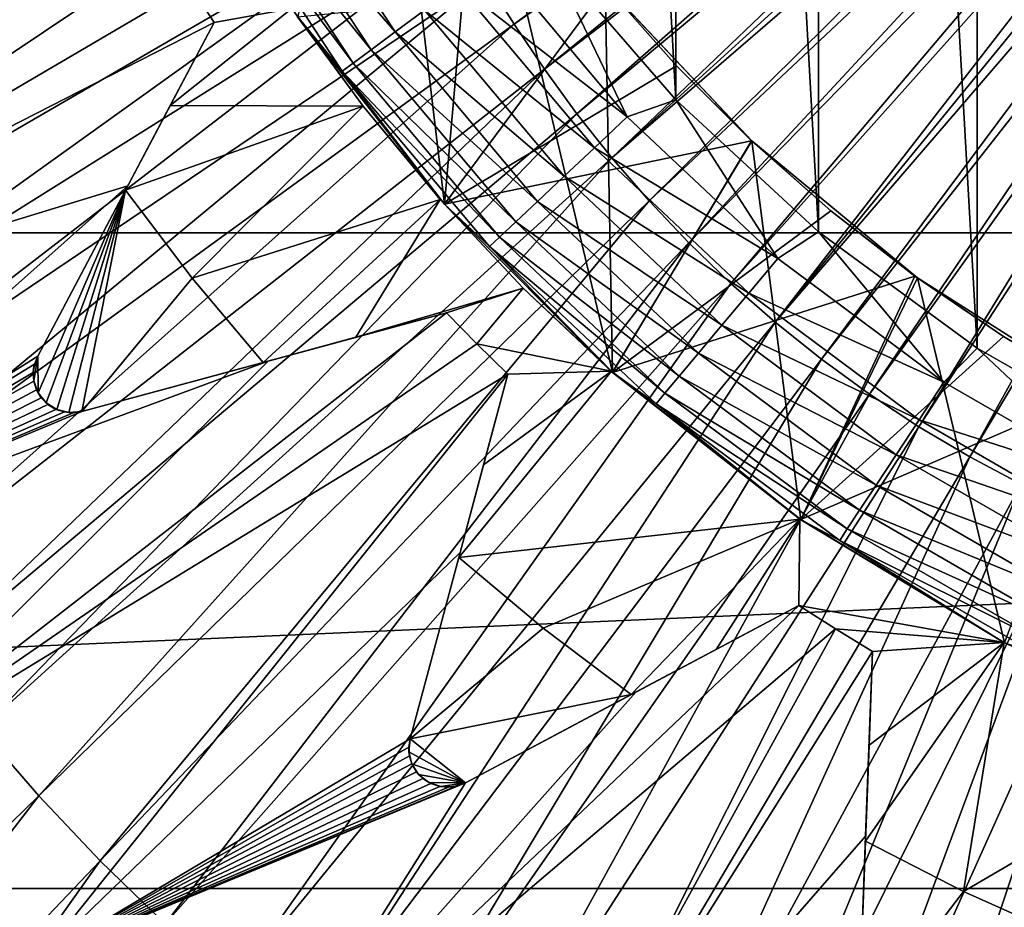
# Model space of a CAD drawing. Header units: metres. Extents: x -37.4 to 37.6, y -35 to 35.
# Tile 110 of 256: x -4 to -1.9, y -4.2 to -2.3. Entities that reach past the tile are written whole.
import ezdxf

# ---------------------------------------------------------------- set-up
doc = ezdxf.new("R2010")
doc.units = ezdxf.units.M
doc.layers.add('solid_506616_SW0001', color=7, linetype='CONTINUOUS')

msp = doc.modelspace()

# ---------------------------------------------------------------- linework, layer by layer
at = {"layer": 'solid_506616_SW0001'}
for points in [[(-1.604031, -3.222773, 75.099998), (-1.960586, 3.019179, 75.099998), (-1.602423, 3.223573, 75.099998)], [(-1.962492, -3.01794, 75.099998), (-2.289493, 2.778304, 75.099998), (-1.960586, 3.019179, 75.099998)], [(-1.604031, -3.222773, 75.099998), (-1.962492, -3.01794, 75.099998), (-1.960586, 3.019179, 75.099998)], [(-2.291629, -2.776542, 75.099998), (-2.585865, 2.504663, 75.099998), (-2.289493, 2.778304, 75.099998)], [(-1.962492, -3.01794, 75.099998), (-2.291629, -2.776542, 75.099998), (-2.289493, 2.778304, 75.099998)], [(-2.588142, -2.502309, 75.099998), (-2.849625, 2.200144, 75.099998), (-2.585865, 2.504663, 75.099998)], [(-2.291629, -2.776542, 75.099998), (-2.588142, -2.502309, 75.099998), (-2.585865, 2.504663, 75.099998)], [(-2.588142, -2.502309, 75.099998), (-2.851918, -2.197169, 75.099998), (-2.849625, 2.200144, 75.099998)], [(8.927591, -13.574696, -156.300003), (-8.927591, -13.574696, -156.300003), (-12.827591, -0.574696, -156.300003)], [(12.827591, -0.574696, -156.300003), (8.927591, -13.574696, -156.300003), (-12.827591, -0.574696, -156.300003)], [(-2.924294, -2.344699, 77.089752), (-1.535827, -1.308427, 77.166962), (-2.983648, -2.250652, 77.089874)], [(-2.924294, -2.344699, 77.089752), (-1.511756, -1.345071, 77.166924), (-1.535827, -1.308427, 77.166962)], [(-2.86112, -2.438272, 77.089592), (-1.511756, -1.345071, 77.166924), (-2.924294, -2.344699, 77.089752)], [(-2.86112, -2.438272, 77.089592), (-1.486505, -1.381101, 77.166893), (-1.511756, -1.345071, 77.166924)], [(-2.793578, -2.53096, 77.089394), (-1.486505, -1.381101, 77.166893), (-2.86112, -2.438272, 77.089592)], [(-2.793578, -2.53096, 77.089394), (-1.45999, -1.416377, 77.166855), (-1.486505, -1.381101, 77.166893)], [(15.93905, -1.395122, -3.596469), (-15.93905, -1.395122, -3.596469), (-15.756847, -2.778539, -3.596469)], [(15.93905, -1.395122, -3.596469), (-15.756847, -2.778539, -3.596469), (15.756847, -2.778539, -3.596469)], [(-2.721215, -2.622322, 77.089195), (-1.45999, -1.416377, 77.166855), (-2.793578, -2.53096, 77.089394)], [(-2.721215, -2.622322, 77.089195), (-1.432153, -1.450634, 77.166824), (-1.45999, -1.416377, 77.166855)], [(-2.721215, -2.622322, 77.089195), (-1.402982, -1.483857, 77.166801), (-1.432153, -1.450634, 77.166824)], [(-2.643759, -2.711882, 77.089005), (-1.402982, -1.483857, 77.166801), (-2.721215, -2.622322, 77.089195)], [(-2.643759, -2.711882, 77.089005), (-1.372536, -1.516083, 77.166786), (-1.402982, -1.483857, 77.166801)], [(-4.540949, -2.9015, 76.979713), (-3.096484, -2.062743, 77.089798), (-4.604366, -1.49418, 77.016441)], [(-3.212357, -1.511093, 72), (-3.373629, -2.329713, 72), (-3.068906, -2.718781, 72)], [(-2.997145, -1.90217, 72), (-3.212357, -1.511093, 72), (-3.068906, -2.718781, 72)], [(-2.561291, -2.799095, 77.088837), (-1.372536, -1.516083, 77.166786), (-2.643759, -2.711882, 77.089005)], [(-2.561291, -2.799095, 77.088837), (-1.340854, -1.547355, 77.166771), (-1.372536, -1.516083, 77.166786)], [(-2.473936, -2.88341, 77.088699), (-1.340854, -1.547355, 77.166771), (-2.561291, -2.799095, 77.088837)], [(-2.473936, -2.88341, 77.088699), (-1.307959, -1.577718, 77.166763), (-1.340854, -1.547355, 77.166771)], [(-2.381963, -2.964293, 77.088608), (-1.307959, -1.577718, 77.166763), (-2.473936, -2.88341, 77.088699)], [(-2.381963, -2.964293, 77.088608), (-1.274046, -1.607122, 77.166748), (-1.307959, -1.577718, 77.166763)], [(-2.381963, -2.964293, 77.088608), (-1.239395, -1.63534, 77.166733), (-1.274046, -1.607122, 77.166748)], [(-2.285846, -3.041234, 77.088554), (-1.239395, -1.63534, 77.166733), (-2.381963, -2.964293, 77.088608)], [(-2.285846, -3.041234, 77.088554), (-1.203896, -1.662272, 77.166725), (-1.239395, -1.63534, 77.166733)], [(-2.18607, -3.11373, 77.088554), (-1.203896, -1.662272, 77.166725), (-2.285846, -3.041234, 77.088554)], [(-2.18607, -3.11373, 77.088554), (-1.16743, -1.687805, 77.166725), (-1.203896, -1.662272, 77.166725)], [(-2.083196, -3.181376, 77.0886), (-1.16743, -1.687805, 77.166725), (-2.18607, -3.11373, 77.088554)], [(-2.083196, -3.181376, 77.0886), (-1.129898, -1.711826, 77.166733), (-1.16743, -1.687805, 77.166725)], [(-1.977853, -3.24386, 77.088699), (-1.129898, -1.711826, 77.166733), (-2.083196, -3.181376, 77.0886)], [(-1.977853, -3.24386, 77.088699), (-1.079269, -1.740554, 77.166786), (-1.129898, -1.711826, 77.166733)], [(-1.870671, -3.300893, 77.088837), (-1.079269, -1.740554, 77.166786), (-1.977853, -3.24386, 77.088699)], [(-2.997145, -1.90217, 72), (-3.068906, -2.718781, 72), (-2.719586, -3.068161, 72)], [(-2.735281, -2.262921, 72), (-2.997145, -1.90217, 72), (-2.719586, -3.068161, 72)], [(-3.423697, -1.976673, 74.953758), (-3.17107, -2.360774, 74.953758), (-3.477634, -2.007813, 74.877945)], [(-3.110199, -2.315458, 75.015953), (-3.17107, -2.360774, 74.953758), (-3.423697, -1.976673, 74.953758)], [(-3.477634, -2.007813, 74.877945), (-3.221026, -2.397965, 74.877945), (-3.51771, -2.030951, 74.791435)], [(-3.17107, -2.360774, 74.953758), (-3.221026, -2.397965, 74.877945), (-3.477634, -2.007813, 74.877945)], [(-3.51771, -2.030951, 74.791435), (-3.258146, -2.4256, 74.791435), (-3.542384, -2.045196, 74.697548)], [(-3.221026, -2.397965, 74.877945), (-3.258146, -2.4256, 74.791435), (-3.51771, -2.030951, 74.791435)], [(-4.52561, -3.088235, 76.973747), (-3.096484, -2.062743, 77.089798), (-4.540949, -2.9015, 76.979713)], [(-3.040249, -2.156363, 77.08992), (-3.096484, -2.062743, 77.089798), (-4.52561, -3.088235, 76.973747)], [(-3.542384, -2.045196, 74.697548), (-3.280999, -2.442613, 74.697548), (-3.374234, -2.329066, 74.599998)], [(-3.258146, -2.4256, 74.791435), (-3.280999, -2.442613, 74.697548), (-3.542384, -2.045196, 74.697548)], [(-3.040249, -2.156363, 77.08992), (-4.52561, -3.088235, 76.973747), (-4.437947, -3.234286, 76.973778)], [(-2.983648, -2.250652, 77.089874), (-3.040249, -2.156363, 77.08992), (-4.437947, -3.234286, 76.973778)], [(-3.643199, -2.188515, 53.647217), (-4.933406, -3.049846, 51.799999), (-5.19183, -2.585714, 51.799999)], [(-4.026747, -2.203786, 53.2416), (-3.643199, -2.188515, 53.647217), (-5.19183, -2.585714, 51.799999)], [(-3.643199, -2.188515, 53.647217), (-3.595926, -2.265352, 53.647217), (-4.933406, -3.049846, 51.799999)], [(-2.965423, -2.207676, 75.090508), (-2.689077, -2.537013, 75.090508), (-3.040759, -2.263762, 75.062126)], [(-2.965423, -2.207676, 75.090508), (-2.851918, -2.197169, 75.099998), (-2.689077, -2.537013, 75.090508)], [(-2.689077, -2.537013, 75.090508), (-2.851918, -2.197169, 75.099998), (-2.588142, -2.502309, 75.099998)], [(-3.595926, -2.265352, 53.647217), (-3.547032, -2.341167, 53.647217), (-4.933406, -3.049846, 51.799999)], [(-2.983648, -2.250652, 77.089874), (-4.437947, -3.234286, 76.973778), (-4.34602, -3.379954, 76.97364)], [(-2.924294, -2.344699, 77.089752), (-2.983648, -2.250652, 77.089874), (-4.34602, -3.379954, 76.97364)], [(-3.547032, -2.341167, 65.150002), (-3.547032, -2.341167, 53.647217), (-3.595926, -2.265352, 53.647217)], [(-3.547032, -2.341167, 65.150002), (-3.595926, -2.265352, 53.647217), (-3.595926, -2.265352, 65.150002)], [(-3.547032, -2.341167, 65.150002), (-3.595926, -2.265352, 65.150002), (-3.385908, -2.312061, 65.300003)], [(-3.068805, -2.718903, 66.300003), (-3.373976, -2.329439, 66.300003), (-2.732771, -2.265935, 68.352631)], [(-3.040759, -2.263762, 75.062126), (-2.757392, -2.601465, 75.062126), (-3.110199, -2.315458, 75.015953)], [(-3.068805, -2.718903, 66.300003), (-2.732771, -2.265935, 68.352631), (-2.58701, -2.431024, 68.352631)], [(-2.689077, -2.537013, 75.090508), (-2.757392, -2.601465, 75.062126), (-3.040759, -2.263762, 75.062126)], [(-2.430479, -2.587537, 72), (-2.735281, -2.262921, 72), (-2.719586, -3.068161, 72)], [(-2.732771, -2.265935, 68.352631), (-2.735281, -2.262921, 72), (-2.430479, -2.587537, 72)], [(-2.58701, -2.431024, 68.352631), (-2.732771, -2.265935, 68.352631), (-2.430479, -2.587537, 72)], [(-3.638124, -2.513502, 64.97805), (-3.385908, -2.312061, 65.300003), (-3.237754, -2.515343, 65.300003)], [(-3.638124, -2.513502, 64.97805), (-3.547032, -2.341167, 65.150002), (-3.385908, -2.312061, 65.300003)], [(-3.237754, -2.515343, 65.300003), (-3.385908, -2.312061, 65.300003), (-3.373976, -2.329439, 66.300003)], [(-3.373629, -2.329713, 72), (-3.374234, -2.329066, 74.599998), (-3.068894, -2.718803, 74.599998)], [(-3.280999, -2.442613, 74.697548), (-3.068894, -2.718803, 74.599998), (-3.374234, -2.329066, 74.599998)], [(-3.237754, -2.515343, 65.300003), (-3.373976, -2.329439, 66.300003), (-3.068805, -2.718903, 66.300003)], [(-3.068906, -2.718781, 72), (-3.373629, -2.329713, 72), (-3.068894, -2.718803, 74.599998)], [(-3.110199, -2.315458, 75.015953), (-2.820361, -2.660873, 75.015953), (-3.17107, -2.360774, 74.953758)], [(-2.757392, -2.601465, 75.062126), (-2.820361, -2.660873, 75.015953), (-3.110199, -2.315458, 75.015953)], [(-3.547032, -2.341167, 53.647217), (-3.726411, -2.680528, 53.2416), (-4.933406, -3.049846, 51.799999)], [(-2.924294, -2.344699, 77.089752), (-4.34602, -3.379954, 76.97364), (-4.248179, -3.52488, 76.973381)], [(-2.86112, -2.438272, 77.089592), (-2.924294, -2.344699, 77.089752), (-4.248179, -3.52488, 76.973381)], [(-3.731441, -2.690046, 64.800003), (-3.726411, -2.680528, 53.2416), (-3.547032, -2.341167, 53.647217)], [(-3.731441, -2.690046, 64.800003), (-3.547032, -2.341167, 53.647217), (-3.547032, -2.341167, 65.150002)], [(-3.731441, -2.690046, 64.800003), (-3.547032, -2.341167, 65.150002), (-3.638124, -2.513502, 64.97805)], [(-3.17107, -2.360774, 74.953758), (-2.875559, -2.71295, 74.953758), (-3.221026, -2.397965, 74.877945)], [(-2.820361, -2.660873, 75.015953), (-2.875559, -2.71295, 74.953758), (-3.17107, -2.360774, 74.953758)], [(-3.221026, -2.397965, 74.877945), (-2.92086, -2.75569, 74.877945), (-3.258146, -2.4256, 74.791435)], [(-2.875559, -2.71295, 74.953758), (-2.92086, -2.75569, 74.877945), (-3.221026, -2.397965, 74.877945)], [(-3.258146, -2.4256, 74.791435), (-2.954521, -2.787446, 74.791435), (-3.280999, -2.442613, 74.697548)], [(-2.92086, -2.75569, 74.877945), (-2.954521, -2.787446, 74.791435), (-3.258146, -2.4256, 74.791435)], [(-3.068805, -2.718903, 66.300003), (-2.58701, -2.431024, 68.352631), (-2.431024, -2.58701, 68.352631)], [(-2.431024, -2.58701, 68.352631), (-2.58701, -2.431024, 68.352631), (-2.430479, -2.587537, 72)], [(-2.86112, -2.438272, 77.089592), (-4.248179, -3.52488, 76.973381), (-4.14358, -3.668427, 76.973045)], [(-2.793578, -2.53096, 77.089394), (-2.86112, -2.438272, 77.089592), (-4.14358, -3.668427, 76.973045)], [(-3.280999, -2.442613, 74.697548), (-2.975244, -2.806998, 74.697548), (-3.068894, -2.718803, 74.599998)], [(-2.954521, -2.787446, 74.791435), (-2.975244, -2.806998, 74.697548), (-3.280999, -2.442613, 74.697548)], [(-3.731441, -2.690046, 64.800003), (-3.638124, -2.513502, 64.97805), (-3.237754, -2.515343, 65.300003)], [(-3.592975, -2.872374, 64.800003), (-3.731441, -2.690046, 64.800003), (-3.237754, -2.515343, 65.300003)], [(-3.592975, -2.872374, 64.800003), (-3.237754, -2.515343, 65.300003), (-3.077389, -2.709184, 65.300003)], [(-3.077389, -2.709184, 65.300003), (-3.237754, -2.515343, 65.300003), (-3.068805, -2.718903, 66.300003)], [(-2.689077, -2.537013, 75.090508), (-2.588142, -2.502309, 75.099998), (-2.376365, -2.832041, 75.090508)], [(-2.376365, -2.832041, 75.090508), (-2.588142, -2.502309, 75.099998), (-2.291629, -2.776542, 75.099998)], [(-2.793578, -2.53096, 77.089394), (-4.14358, -3.668427, 76.973045), (-4.031521, -3.809912, 76.972679)], [(-2.721215, -2.622322, 77.089195), (-2.793578, -2.53096, 77.089394), (-4.031521, -3.809912, 76.972679)], [(-2.689077, -2.537013, 75.090508), (-2.376365, -2.832041, 75.090508), (-2.757392, -2.601465, 75.062126)], [(-2.719407, -3.068358, 66.300003), (-3.068805, -2.718903, 66.300003), (-2.431024, -2.58701, 68.352631)], [(-2.430479, -2.587537, 72), (-2.719586, -3.068161, 72), (-2.32851, -3.374459, 72)], [(-2.719407, -3.068358, 66.300003), (-2.431024, -2.58701, 68.352631), (-2.265935, -2.732771, 68.352631)], [(-2.265935, -2.732771, 68.352631), (-2.431024, -2.58701, 68.352631), (-2.430479, -2.587537, 72)], [(-2.086422, -2.87197, 72), (-2.430479, -2.587537, 72), (-2.32851, -3.374459, 72)], [(-2.265935, -2.732771, 68.352631), (-2.430479, -2.587537, 72), (-2.086422, -2.87197, 72)], [(-2.757392, -2.601465, 75.062126), (-2.436736, -2.903989, 75.062126), (-2.820361, -2.660873, 75.015953)], [(-2.376365, -2.832041, 75.090508), (-2.436736, -2.903989, 75.062126), (-2.757392, -2.601465, 75.062126)], [(-2.721215, -2.622322, 77.089195), (-4.031521, -3.809912, 76.972679), (-3.911582, -3.948599, 76.972328)], [(-2.643759, -2.711882, 77.089005), (-2.721215, -2.622322, 77.089195), (-3.911582, -3.948599, 76.972328)], [(-2.820361, -2.660873, 75.015953), (-2.492382, -2.970305, 75.015953), (-2.875559, -2.71295, 74.953758)], [(-2.436736, -2.903989, 75.062126), (-2.492382, -2.970305, 75.015953), (-2.820361, -2.660873, 75.015953)], [(-3.726411, -2.680528, 53.2416), (-4.634138, -3.488122, 51.799999), (-4.933406, -3.049846, 51.799999)], [(-3.726411, -2.680528, 53.2416), (-3.913664, -3.034786, 52.810078), (-4.634138, -3.488122, 51.799999)], [(-3.731441, -2.690046, 64.800003), (-3.913664, -3.034786, 52.810078), (-3.726411, -2.680528, 53.2416)], [(-3.913664, -3.034786, 64.800003), (-3.913664, -3.034786, 52.810078), (-3.731441, -2.690046, 64.800003)], [(-3.913664, -3.034786, 64.800003), (-3.731441, -2.690046, 64.800003), (-3.912896, -3.110889, 64.800003)], [(-3.912896, -3.110889, 64.800003), (-3.731441, -2.690046, 64.800003), (-3.896087, -3.131896, 64.800003)], [(-3.896087, -3.131896, 64.800003), (-3.731441, -2.690046, 64.800003), (-3.874207, -3.145814, 64.800003)], [(-3.874207, -3.145814, 64.800003), (-3.731441, -2.690046, 64.800003), (-3.849131, -3.151829, 64.800003)], [(-3.849131, -3.151829, 64.800003), (-3.731441, -2.690046, 64.800003), (-3.822043, -3.149395, 64.800003)], [(-3.822043, -3.149395, 64.800003), (-3.731441, -2.690046, 64.800003), (-3.592975, -2.872374, 64.800003)], [(-2.643759, -2.711882, 77.089005), (-3.911582, -3.948599, 76.972328), (-3.783888, -4.083645, 76.972008)], [(-2.561291, -2.799095, 77.088837), (-2.643759, -2.711882, 77.089005), (-3.783888, -4.083645, 76.972008)], [(-3.44564, -3.047551, 64.800003), (-3.592975, -2.872374, 64.800003), (-3.077389, -2.709184, 65.300003)], [(-3.252876, -2.995395, 64.978058), (-3.44564, -3.047551, 64.800003), (-3.077389, -2.709184, 65.300003)], [(-3.252876, -2.995395, 64.978058), (-3.077389, -2.709184, 65.300003), (-2.905056, -2.893207, 65.300003)], [(-2.905056, -2.893207, 65.300003), (-3.077389, -2.709184, 65.300003), (-3.068805, -2.718903, 66.300003)], [(-3.068906, -2.718781, 72), (-3.068894, -2.718803, 74.599998), (-2.718803, -3.068894, 74.599998)], [(-2.719586, -3.068161, 72), (-3.068906, -2.718781, 72), (-2.718803, -3.068894, 74.599998)], [(-2.975244, -2.806998, 74.697548), (-2.718803, -3.068894, 74.599998), (-3.068894, -2.718803, 74.599998)], [(-2.905056, -2.893207, 65.300003), (-3.068805, -2.718903, 66.300003), (-2.719407, -3.068358, 66.300003)], [(-2.875559, -2.71295, 74.953758), (-2.541161, -3.028438, 74.953758), (-2.92086, -2.75569, 74.877945)], [(-2.492382, -2.970305, 75.015953), (-2.541161, -3.028438, 74.953758), (-2.875559, -2.71295, 74.953758)], [(-2.719407, -3.068358, 66.300003), (-2.265935, -2.732771, 68.352631), (-2.09164, -2.86837, 68.352631)], [(-2.09164, -2.86837, 68.352631), (-2.265935, -2.732771, 68.352631), (-2.086422, -2.87197, 72)], [(-2.92086, -2.75569, 74.877945), (-2.581194, -3.076148, 74.877945), (-2.954521, -2.787446, 74.791435)], [(-2.541161, -3.028438, 74.953758), (-2.581194, -3.076148, 74.877945), (-2.92086, -2.75569, 74.877945)], [(15.756847, -2.778539, -3.596469), (-15.756847, -2.778539, -3.596469), (-15.454802, -4.140959, -3.596469)], [(15.756847, -2.778539, -3.596469), (-15.454802, -4.140959, -3.596469), (15.454802, -4.140959, -3.596469)], [(-2.376365, -2.832041, 75.090508), (-2.291629, -2.776542, 75.099998), (-2.031517, -3.088771, 75.090508)], [(-2.031517, -3.088771, 75.090508), (-2.291629, -2.776542, 75.099998), (-1.962492, -3.01794, 75.099998)], [(-2.561291, -2.799095, 77.088837), (-3.783888, -4.083645, 76.972008), (-3.648632, -4.214198, 76.971741)], [(-2.473936, -2.88341, 77.088699), (-2.561291, -2.799095, 77.088837), (-3.648632, -4.214198, 76.971741)], [(-2.954521, -2.787446, 74.791435), (-2.61094, -3.111598, 74.791435), (-2.975244, -2.806998, 74.697548)], [(-2.581194, -3.076148, 74.877945), (-2.61094, -3.111598, 74.791435), (-2.954521, -2.787446, 74.791435)], [(-2.975244, -2.806998, 74.697548), (-2.629254, -3.133423, 74.697548), (-2.718803, -3.068894, 74.599998)], [(-2.61094, -3.111598, 74.791435), (-2.629254, -3.133423, 74.697548), (-2.975244, -2.806998, 74.697548)], [(-2.376365, -2.832041, 75.090508), (-2.031517, -3.088771, 75.090508), (-2.436736, -2.903989, 75.062126)], [(-3.822043, -3.149395, 64.800003), (-3.592975, -2.872374, 64.800003), (-3.44564, -3.047551, 64.800003)], [(-2.473936, -2.88341, 77.088699), (-3.648632, -4.214198, 76.971741), (-3.506231, -4.339431, 76.971558)], [(-2.381963, -2.964293, 77.088608), (-2.473936, -2.88341, 77.088699), (-3.506231, -4.339431, 76.971558)], [(-2.328912, -3.37434, 66.300003), (-2.719407, -3.068358, 66.300003), (-2.09164, -2.86837, 68.352631)], [(-2.328912, -3.37434, 66.300003), (-2.09164, -2.86837, 68.352631), (-1.907658, -2.993884, 68.352631)], [(-2.086422, -2.87197, 72), (-2.32851, -3.374459, 72), (-1.905407, -3.630306, 72)], [(-1.907658, -2.993884, 68.352631), (-2.09164, -2.86837, 68.352631), (-2.086422, -2.87197, 72)], [(-1.710283, -3.110837, 72), (-2.086422, -2.87197, 72), (-1.905407, -3.630306, 72)], [(-1.907658, -2.993884, 68.352631), (-2.086422, -2.87197, 72), (-1.710283, -3.110837, 72)], [(-3.064719, -2.944486, 65.150002), (-3.252876, -2.995395, 64.978058), (-2.905056, -2.893207, 65.300003)], [(-3.00153, -3.008873, 65.150002), (-3.064719, -2.944486, 65.150002), (-2.905056, -2.893207, 65.300003)], [(-3.00153, -3.008873, 65.150002), (-2.905056, -2.893207, 65.300003), (-2.722067, -3.066, 65.300003)], [(-2.722067, -3.066, 65.300003), (-2.905056, -2.893207, 65.300003), (-2.719407, -3.068358, 66.300003)], [(-2.436736, -2.903989, 75.062126), (-2.083127, -3.167241, 75.062126), (-2.492382, -2.970305, 75.015953)], [(-2.031517, -3.088771, 75.090508), (-2.083127, -3.167241, 75.062126), (-2.436736, -2.903989, 75.062126)], [(-3.064719, -2.944486, 53.647217), (-3.00153, -3.008873, 53.647217), (-4.292504, -3.90045, 51.799999)], [(-3.435247, -3.044739, 53.2416), (-3.064719, -2.944486, 53.647217), (-4.292504, -3.90045, 51.799999)], [(-3.822043, -3.149395, 64.800003), (-3.064719, -2.944486, 53.647217), (-3.435247, -3.044739, 53.2416)], [(-3.822043, -3.149395, 64.800003), (-3.44564, -3.047551, 64.800003), (-3.064719, -2.944486, 53.647217)], [(-3.252876, -2.995395, 64.978058), (-3.064719, -2.944486, 53.647217), (-3.44564, -3.047551, 64.800003)], [(-3.064719, -2.944486, 65.150002), (-3.064719, -2.944486, 53.647217), (-3.252876, -2.995395, 64.978058)], [(-3.00153, -3.008873, 65.150002), (-3.00153, -3.008873, 53.647217), (-3.064719, -2.944486, 53.647217)], [(-3.00153, -3.008873, 65.150002), (-3.064719, -2.944486, 53.647217), (-3.064719, -2.944486, 65.150002)], [(-2.381963, -2.964293, 77.088608), (-3.506231, -4.339431, 76.971558), (-3.357412, -4.458558, 76.971466)], [(-2.285846, -3.041234, 77.088554), (-2.381963, -2.964293, 77.088608), (-3.357412, -4.458558, 76.971466)], [(-2.492382, -2.970305, 75.015953), (-2.130698, -3.239569, 75.015953), (-2.541161, -3.028438, 74.953758)], [(-2.083127, -3.167241, 75.062126), (-2.130698, -3.239569, 75.015953), (-2.492382, -2.970305, 75.015953)], [(-2.328912, -3.37434, 66.300003), (-1.907658, -2.993884, 68.352631), (-1.714302, -3.108644, 68.352631)], [(-1.714302, -3.108644, 68.352631), (-1.907658, -2.993884, 68.352631), (-1.710283, -3.110837, 72)], [(-3.00153, -3.008873, 53.647217), (-2.936988, -3.071905, 53.647217), (-4.292504, -3.90045, 51.799999)], [(-2.936988, -3.071905, 65.150002), (-2.936988, -3.071905, 53.647217), (-3.00153, -3.008873, 53.647217)], [(-2.936988, -3.071905, 65.150002), (-3.00153, -3.008873, 53.647217), (-3.00153, -3.008873, 65.150002)], [(-2.936988, -3.071905, 65.150002), (-3.00153, -3.008873, 65.150002), (-2.722067, -3.066, 65.300003)], [(-2.031517, -3.088771, 75.090508), (-1.962492, -3.01794, 75.099998), (-1.659196, -3.303731, 75.090508)], [(-1.659196, -3.303731, 75.090508), (-1.962492, -3.01794, 75.099998), (-1.604031, -3.222773, 75.099998)], [(-3.913664, -3.034786, 52.810078), (-3.920227, -3.051525, 52.791576), (-4.634138, -3.488122, 51.799999)], [(-3.435247, -3.044739, 53.2416), (-4.292504, -3.90045, 51.799999), (-4.634138, -3.488122, 51.799999)], [(-3.822043, -3.149395, 52.810078), (-3.435247, -3.044739, 53.2416), (-4.634138, -3.488122, 51.799999)], [(-3.921996, -3.060281, 64.800003), (-3.920227, -3.051525, 52.791576), (-3.913664, -3.034786, 52.810078)], [(-3.913664, -3.034786, 64.800003), (-3.921996, -3.060281, 64.800003), (-3.913664, -3.034786, 52.810078)], [(-3.913664, -3.034786, 64.800003), (-3.921653, -3.086176, 64.800003), (-3.921996, -3.060281, 64.800003)], [(-3.913664, -3.034786, 64.800003), (-3.912896, -3.110889, 64.800003), (-3.921653, -3.086176, 64.800003)], [(-3.822043, -3.149395, 64.800003), (-3.435247, -3.044739, 53.2416), (-3.822043, -3.149395, 52.810078)], [(-2.285846, -3.041234, 77.088554), (-3.357412, -4.458558, 76.971466), (-3.20293, -4.570801, 76.971466)], [(-2.18607, -3.11373, 77.088554), (-2.285846, -3.041234, 77.088554), (-3.20293, -4.570801, 76.971466)], [(-2.541161, -3.028438, 74.953758), (-2.172399, -3.302972, 74.953758), (-2.581194, -3.076148, 74.877945)], [(-2.130698, -3.239569, 75.015953), (-2.172399, -3.302972, 74.953758), (-2.541161, -3.028438, 74.953758)], [(-3.920227, -3.051525, 52.791576), (-3.922872, -3.068959, 52.776367), (-4.634138, -3.488122, 51.799999)], [(-3.921996, -3.060281, 64.800003), (-3.922872, -3.068959, 52.776367), (-3.920227, -3.051525, 52.791576)], [(-3.921996, -3.060281, 64.800003), (-3.921653, -3.086176, 64.800003), (-3.922872, -3.068959, 52.776367)], [(-3.039123, -3.453076, 64.800003), (-2.722067, -3.066, 65.300003), (-2.330375, -3.37333, 65.300003)], [(-3.039123, -3.453076, 64.800003), (-2.987438, -3.260186, 64.978058), (-2.722067, -3.066, 65.300003)], [(-2.987438, -3.260186, 64.978058), (-2.936988, -3.071905, 65.150002), (-2.722067, -3.066, 65.300003)], [(-2.330375, -3.37333, 65.300003), (-2.722067, -3.066, 65.300003), (-2.719407, -3.068358, 66.300003)], [(-3.922872, -3.068959, 52.776367), (-3.92161, -3.086679, 52.764587), (-4.634138, -3.488122, 51.799999)], [(-3.92161, -3.086679, 52.764587), (-3.915997, -3.104763, 52.756428), (-4.634138, -3.488122, 51.799999)], [(-2.936988, -3.071905, 53.647217), (-3.907749, -4.286174, 51.799999), (-4.292504, -3.90045, 51.799999)], [(-3.921653, -3.086176, 64.800003), (-3.92161, -3.086679, 52.764587), (-3.922872, -3.068959, 52.776367)], [(-3.921653, -3.086176, 64.800003), (-3.912896, -3.110889, 64.800003), (-3.92161, -3.086679, 52.764587)], [(-3.912896, -3.110889, 64.800003), (-3.915997, -3.104763, 52.756428), (-3.92161, -3.086679, 52.764587)], [(-2.936988, -3.071905, 53.647217), (-3.036337, -3.442677, 53.2416), (-3.907749, -4.286174, 51.799999)], [(-3.039123, -3.453076, 64.800003), (-3.036337, -3.442677, 53.2416), (-2.936988, -3.071905, 53.647217)], [(-3.039123, -3.453076, 64.800003), (-2.936988, -3.071905, 53.647217), (-2.936988, -3.071905, 65.150002)], [(-3.039123, -3.453076, 64.800003), (-2.936988, -3.071905, 65.150002), (-2.987438, -3.260186, 64.978058)], [(-2.719586, -3.068161, 72), (-2.718803, -3.068894, 74.599998), (-2.329065, -3.374234, 74.599998)], [(-2.32851, -3.374459, 72), (-2.719586, -3.068161, 72), (-2.329065, -3.374234, 74.599998)], [(-2.330375, -3.37333, 65.300003), (-2.719407, -3.068358, 66.300003), (-2.328912, -3.37434, 66.300003)], [(-2.629254, -3.133423, 74.697548), (-2.329065, -3.374234, 74.599998), (-2.718803, -3.068894, 74.599998)], [(-2.581194, -3.076148, 74.877945), (-2.206622, -3.355006, 74.877945), (-2.61094, -3.111598, 74.791435)], [(-2.172399, -3.302972, 74.953758), (-2.206622, -3.355006, 74.877945), (-2.581194, -3.076148, 74.877945)], [(-3.915997, -3.104763, 52.756428), (-3.906083, -3.121289, 52.75346), (-4.634138, -3.488122, 51.799999)], [(-3.912896, -3.110889, 64.800003), (-3.906083, -3.121289, 52.75346), (-3.915997, -3.104763, 52.756428)], [(-2.031517, -3.088771, 75.090508), (-1.659196, -3.303731, 75.090508), (-2.083127, -3.167241, 75.062126)], [(-3.906083, -3.121289, 52.75346), (-3.89234, -3.135094, 52.755913), (-4.634138, -3.488122, 51.799999)], [(-3.912896, -3.110889, 64.800003), (-3.896087, -3.131896, 64.800003), (-3.906083, -3.121289, 52.75346)], [(-3.896087, -3.131896, 64.800003), (-3.89234, -3.135094, 52.755913), (-3.906083, -3.121289, 52.75346)], [(-2.18607, -3.11373, 77.088554), (-3.20293, -4.570801, 76.971466), (-3.04365, -4.675533, 76.971558)], [(-2.083196, -3.181376, 77.0886), (-2.18607, -3.11373, 77.088554), (-3.04365, -4.675533, 76.971558)], [(-2.61094, -3.111598, 74.791435), (-2.232052, -3.39367, 74.791435), (-2.629254, -3.133423, 74.697548)], [(-2.206622, -3.355006, 74.877945), (-2.232052, -3.39367, 74.791435), (-2.61094, -3.111598, 74.791435)], [(-1.905218, -3.630447, 66.300003), (-2.328912, -3.37434, 66.300003), (-1.714302, -3.108644, 68.352631)], [(-3.89234, -3.135094, 52.755913), (-3.875614, -3.145193, 52.763878), (-4.634138, -3.488122, 51.799999)], [(-3.875614, -3.145193, 52.763878), (-3.858253, -3.150691, 52.7757), (-4.634138, -3.488122, 51.799999)], [(-3.896087, -3.131896, 64.800003), (-3.874207, -3.145814, 64.800003), (-3.89234, -3.135094, 52.755913)], [(-3.874207, -3.145814, 64.800003), (-3.875614, -3.145193, 52.763878), (-3.89234, -3.135094, 52.755913)], [(-3.874207, -3.145814, 64.800003), (-3.858253, -3.150691, 52.7757), (-3.875614, -3.145193, 52.763878)], [(-3.874207, -3.145814, 64.800003), (-3.849131, -3.151829, 64.800003), (-3.858253, -3.150691, 52.7757)], [(-2.629254, -3.133423, 74.697548), (-2.247707, -3.417473, 74.697548), (-2.329065, -3.374234, 74.599998)], [(-2.232052, -3.39367, 74.791435), (-2.247707, -3.417473, 74.697548), (-2.629254, -3.133423, 74.697548)], [(-3.840257, -3.152126, 52.791153), (-3.822043, -3.149395, 52.810078), (-4.634138, -3.488122, 51.799999)], [(-3.858253, -3.150691, 52.7757), (-3.840257, -3.152126, 52.791153), (-4.634138, -3.488122, 51.799999)], [(-3.849131, -3.151829, 64.800003), (-3.840257, -3.152126, 52.791153), (-3.858253, -3.150691, 52.7757)], [(-3.849131, -3.151829, 64.800003), (-3.822043, -3.149395, 64.800003), (-3.840257, -3.152126, 52.791153)], [(-3.822043, -3.149395, 64.800003), (-3.822043, -3.149395, 52.810078), (-3.840257, -3.152126, 52.791153)], [(-2.083127, -3.167241, 75.062126), (-1.701347, -3.387661, 75.062126), (-2.130698, -3.239569, 75.015953)], [(-1.659196, -3.303731, 75.090508), (-1.701347, -3.387661, 75.062126), (-2.083127, -3.167241, 75.062126)], [(-2.083196, -3.181376, 77.0886), (-3.04365, -4.675533, 76.971558), (-2.880543, -4.772274, 76.971741)], [(-1.977853, -3.24386, 77.088699), (-2.083196, -3.181376, 77.0886), (-2.880543, -4.772274, 76.971741)], [(-1.977853, -3.24386, 77.088699), (-2.880543, -4.772274, 76.971741), (-2.714583, -4.860578, 76.972008)], [(-1.870671, -3.300893, 77.088837), (-1.977853, -3.24386, 77.088699), (-2.714583, -4.860578, 76.972008)], [(-2.130698, -3.239569, 75.015953), (-1.7402, -3.465024, 75.015953), (-2.172399, -3.302972, 74.953758)], [(-1.701347, -3.387661, 75.062126), (-1.7402, -3.465024, 75.015953), (-2.130698, -3.239569, 75.015953)], [(-1.870671, -3.300893, 77.088837), (-2.714583, -4.860578, 76.972008), (-2.546684, -4.9403, 76.972328)], [(-1.76224, -3.352382, 77.089005), (-1.870671, -3.300893, 77.088837), (-2.546684, -4.9403, 76.972328)], [(-2.172399, -3.302972, 74.953758), (-1.774258, -3.532838, 74.953758), (-2.206622, -3.355006, 74.877945)], [(-1.7402, -3.465024, 75.015953), (-1.774258, -3.532838, 74.953758), (-2.172399, -3.302972, 74.953758)], [(-1.76224, -3.352382, 77.089005), (-2.546684, -4.9403, 76.972328), (-2.377716, -5.011521, 76.972679)], [(-1.653125, -3.398379, 77.089195), (-1.76224, -3.352382, 77.089005), (-2.377716, -5.011521, 76.972679)], [(-2.86358, -3.599988, 64.800003), (-3.039123, -3.453076, 64.800003), (-2.330375, -3.37333, 65.300003)], [(-2.68092, -3.738003, 64.800003), (-2.86358, -3.599988, 64.800003), (-2.330375, -3.37333, 65.300003)], [(-2.504604, -3.644254, 64.97805), (-2.68092, -3.738003, 64.800003), (-2.330375, -3.37333, 65.300003)], [(-2.332494, -3.552742, 65.150002), (-2.504604, -3.644254, 64.97805), (-2.330375, -3.37333, 65.300003)], [(-2.332494, -3.552742, 65.150002), (-2.330375, -3.37333, 65.300003), (-1.906507, -3.62977, 65.300003)], [(-1.906507, -3.62977, 65.300003), (-2.330375, -3.37333, 65.300003), (-2.328912, -3.37434, 66.300003)], [(-2.32851, -3.374459, 72), (-2.329065, -3.374234, 74.599998), (-1.905365, -3.63037, 74.599998)], [(-2.247707, -3.417473, 74.697548), (-1.905365, -3.63037, 74.599998), (-2.329065, -3.374234, 74.599998)], [(-2.206622, -3.355006, 74.877945), (-1.802209, -3.588494, 74.877945), (-2.232052, -3.39367, 74.791435)], [(-1.774258, -3.532838, 74.953758), (-1.802209, -3.588494, 74.877945), (-2.206622, -3.355006, 74.877945)], [(-1.906507, -3.62977, 65.300003), (-2.328912, -3.37434, 66.300003), (-1.905218, -3.630447, 66.300003)], [(-1.905407, -3.630306, 72), (-2.32851, -3.374459, 72), (-1.905365, -3.63037, 74.599998)], [(-2.232052, -3.39367, 74.791435), (-1.822978, -3.629848, 74.791435), (-2.247707, -3.417473, 74.697548)], [(-1.802209, -3.588494, 74.877945), (-1.822978, -3.629848, 74.791435), (-2.232052, -3.39367, 74.791435)], [(-1.653125, -3.398379, 77.089195), (-2.377716, -5.011521, 76.972679), (-2.208519, -5.074382, 76.973045)], [(-1.543868, -3.438974, 77.089394), (-1.653125, -3.398379, 77.089195), (-2.208519, -5.074382, 76.973045)], [(-2.247707, -3.417473, 74.697548), (-1.835765, -3.655308, 74.697548), (-1.905365, -3.63037, 74.599998)], [(-1.822978, -3.629848, 74.791435), (-1.835765, -3.655308, 74.697548), (-2.247707, -3.417473, 74.697548)], [(-3.036337, -3.442677, 53.2416), (-3.140046, -3.829727, 52.810078), (-3.907749, -4.286174, 51.799999)], [(-3.039123, -3.453076, 64.800003), (-3.140046, -3.829727, 52.810078), (-3.036337, -3.442677, 53.2416)], [(-3.140046, -3.829727, 64.800003), (-3.140046, -3.829727, 52.810078), (-3.039123, -3.453076, 64.800003)], [(-3.140046, -3.829727, 64.800003), (-3.039123, -3.453076, 64.800003), (-2.86358, -3.599988, 64.800003)], [(-1.543868, -3.438974, 77.089394), (-2.208519, -5.074382, 76.973045), (-2.039664, -5.129511, 76.973373)], [(-1.434838, -3.474574, 77.089592), (-1.543868, -3.438974, 77.089394), (-2.039664, -5.129511, 76.973373)], [(-1.434838, -3.474574, 77.089592), (-2.039664, -5.129511, 76.973373), (-1.871584, -5.177786, 76.973633)], [(-2.332494, -3.552742, 53.647217), (-2.256559, -3.60145, 53.647217), (-3.478859, -4.641173, 51.799999)], [(-2.671414, -3.732949, 53.2416), (-2.332494, -3.552742, 53.647217), (-3.478859, -4.641173, 51.799999)], [(-3.025214, -3.921068, 64.800003), (-2.332494, -3.552742, 53.647217), (-2.671414, -3.732949, 53.2416)], [(-3.025214, -3.921068, 64.800003), (-2.68092, -3.738003, 64.800003), (-2.332494, -3.552742, 53.647217)], [(-2.504604, -3.644254, 64.97805), (-2.332494, -3.552742, 53.647217), (-2.68092, -3.738003, 64.800003)], [(-2.332494, -3.552742, 65.150002), (-2.332494, -3.552742, 53.647217), (-2.504604, -3.644254, 64.97805)], [(-2.256559, -3.60145, 65.150002), (-2.256559, -3.60145, 53.647217), (-2.332494, -3.552742, 53.647217)], [(-2.256559, -3.60145, 65.150002), (-2.332494, -3.552742, 53.647217), (-2.332494, -3.552742, 65.150002)], [(-2.256559, -3.60145, 65.150002), (-2.332494, -3.552742, 65.150002), (-1.906507, -3.62977, 65.300003)], [(-2.256559, -3.60145, 53.647217), (-3.003553, -4.961375, 51.799999), (-3.478859, -4.641173, 51.799999)], [(-3.140046, -3.829727, 64.800003), (-2.86358, -3.599988, 64.800003), (-2.68092, -3.738003, 64.800003)], [(-2.256559, -3.60145, 53.647217), (-2.179607, -3.648536, 53.647217), (-3.003553, -4.961375, 51.799999)], [(-2.179607, -3.648536, 65.150002), (-2.179607, -3.648536, 53.647217), (-2.256559, -3.60145, 53.647217)], [(-2.179607, -3.648536, 65.150002), (-2.256559, -3.60145, 53.647217), (-2.256559, -3.60145, 65.150002)], [(-2.179607, -3.648536, 65.150002), (-2.256559, -3.60145, 65.150002), (-1.906507, -3.62977, 65.300003)], [(-2.194342, -4.042878, 64.800003), (-2.186886, -3.843324, 64.97805), (-1.906507, -3.62977, 65.300003)], [(-1.990492, -4.14704, 64.800003), (-2.194342, -4.042878, 64.800003), (-1.906507, -3.62977, 65.300003)], [(-2.186886, -3.843324, 64.97805), (-2.179607, -3.648536, 65.150002), (-1.906507, -3.62977, 65.300003)], [(-1.990492, -4.14704, 64.800003), (-1.906507, -3.62977, 65.300003), (-1.454436, -3.833356, 65.300003)], [(-1.454436, -3.833356, 65.300003), (-1.906507, -3.62977, 65.300003), (-1.905218, -3.630447, 66.300003)], [(-2.179607, -3.648536, 53.647217), (-2.19394, -4.03212, 53.2416), (-3.003553, -4.961375, 51.799999)], [(-2.194342, -4.042878, 64.800003), (-2.19394, -4.03212, 53.2416), (-2.179607, -3.648536, 53.647217)], [(-2.194342, -4.042878, 64.800003), (-2.179607, -3.648536, 53.647217), (-2.179607, -3.648536, 65.150002)], [(-2.194342, -4.042878, 64.800003), (-2.179607, -3.648536, 65.150002), (-2.186886, -3.843324, 64.97805)], [(-3.025214, -3.921068, 52.810078), (-2.671414, -3.732949, 53.2416), (-3.478859, -4.641173, 51.799999)], [(-3.140046, -3.829727, 64.800003), (-2.68092, -3.738003, 64.800003), (-3.025214, -3.921068, 64.800003)], [(-3.025214, -3.921068, 64.800003), (-2.671414, -3.732949, 53.2416), (-3.025214, -3.921068, 52.810078)], [(-3.911582, -3.948599, 76.972328), (-4.031521, -3.809912, 76.972679), (-5.177367, -5.183797, 76.81842)], [(-3.140046, -3.829727, 52.810078), (-3.142719, -3.847506, 52.791576), (-3.907749, -4.286174, 51.799999)], [(-3.142413, -3.856827, 64.800003), (-3.142719, -3.847506, 52.791576), (-3.140046, -3.829727, 52.810078)], [(-3.140046, -3.829727, 64.800003), (-3.142413, -3.856827, 64.800003), (-3.140046, -3.829727, 52.810078)], [(-3.140046, -3.829727, 64.800003), (-3.025214, -3.921068, 64.800003), (-3.142413, -3.856827, 64.800003)], [(-1.781708, -4.240933, 64.800003), (-1.990492, -4.14704, 64.800003), (-1.454436, -3.833356, 65.300003)], [(-3.142719, -3.847506, 52.791576), (-3.141418, -3.865091, 52.776367), (-3.907749, -4.286174, 51.799999)], [(-3.141418, -3.865091, 52.776367), (-3.136243, -3.882086, 52.764587), (-3.907749, -4.286174, 51.799999)], [(-3.142413, -3.856827, 64.800003), (-3.141418, -3.865091, 52.776367), (-3.142719, -3.847506, 52.791576)], [(-3.142413, -3.856827, 64.800003), (-3.136338, -3.881886, 64.800003), (-3.141418, -3.865091, 52.776367)], [(-3.142413, -3.856827, 64.800003), (-3.025214, -3.921068, 64.800003), (-3.136338, -3.881886, 64.800003)], [(-3.136338, -3.881886, 64.800003), (-3.136243, -3.882086, 52.764587), (-3.141418, -3.865091, 52.776367)], [(-3.136243, -3.882086, 52.764587), (-3.126745, -3.898467, 52.756428), (-3.907749, -4.286174, 51.799999)], [(-3.136338, -3.881886, 64.800003), (-3.122367, -3.903728, 64.800003), (-3.136243, -3.882086, 52.764587)], [(-3.136338, -3.881886, 64.800003), (-3.025214, -3.921068, 64.800003), (-3.122367, -3.903728, 64.800003)], [(-3.122367, -3.903728, 64.800003), (-3.126745, -3.898467, 52.756428), (-3.136243, -3.882086, 52.764587)], [(-4.292504, -3.90045, 51.799999), (-3.907749, -4.286174, 51.799999), (-6.367698, -4.063087, 51.799999)], [(-3.126745, -3.898467, 52.756428), (-3.113403, -3.912372, 52.75346), (-3.907749, -4.286174, 51.799999)], [(-3.122367, -3.903728, 64.800003), (-3.113403, -3.912372, 52.75346), (-3.126745, -3.898467, 52.756428)], [(-3.122367, -3.903728, 64.800003), (-3.101319, -3.920485, 64.800003), (-3.113403, -3.912372, 52.75346)], [(-3.122367, -3.903728, 64.800003), (-3.025214, -3.921068, 64.800003), (-3.101319, -3.920485, 64.800003)], [(-3.113403, -3.912372, 52.75346), (-3.096932, -3.922772, 52.755913), (-3.907749, -4.286174, 51.799999)], [(-3.025214, -3.921068, 52.810078), (-3.478859, -4.641173, 51.799999), (-3.907749, -4.286174, 51.799999)], [(-3.042363, -3.927785, 52.791153), (-3.025214, -3.921068, 52.810078), (-3.907749, -4.286174, 51.799999)], [(-3.096932, -3.922772, 52.755913), (-3.078377, -3.928895, 52.763878), (-3.907749, -4.286174, 51.799999)], [(-3.101319, -3.920485, 64.800003), (-3.096932, -3.922772, 52.755913), (-3.113403, -3.912372, 52.75346)], [(-3.101319, -3.920485, 64.800003), (-3.076585, -3.929182, 64.800003), (-3.096932, -3.922772, 52.755913)], [(-3.101319, -3.920485, 64.800003), (-3.025214, -3.921068, 64.800003), (-3.076585, -3.929182, 64.800003)], [(-3.076585, -3.929182, 64.800003), (-3.078377, -3.928895, 52.763878), (-3.096932, -3.922772, 52.755913)], [(-3.076585, -3.929182, 64.800003), (-3.025214, -3.921068, 64.800003), (-3.050689, -3.929462, 64.800003)], [(-3.050689, -3.929462, 64.800003), (-3.025214, -3.921068, 64.800003), (-3.042363, -3.927785, 52.791153)], [(-3.025214, -3.921068, 64.800003), (-3.025214, -3.921068, 52.810078), (-3.042363, -3.927785, 52.791153)], [(-3.060228, -3.930392, 52.7757), (-3.042363, -3.927785, 52.791153), (-3.907749, -4.286174, 51.799999)], [(-3.078377, -3.928895, 52.763878), (-3.060228, -3.930392, 52.7757), (-3.907749, -4.286174, 51.799999)], [(-3.076585, -3.929182, 64.800003), (-3.060228, -3.930392, 52.7757), (-3.078377, -3.928895, 52.763878)], [(-3.076585, -3.929182, 64.800003), (-3.050689, -3.929462, 64.800003), (-3.060228, -3.930392, 52.7757)], [(-3.050689, -3.929462, 64.800003), (-3.042363, -3.927785, 52.791153), (-3.060228, -3.930392, 52.7757)], [(-3.911582, -3.948599, 76.972328), (-5.177367, -5.183797, 76.81842), (-5.004561, -5.366592, 76.818001)], [(-3.783888, -4.083645, 76.972008), (-3.911582, -3.948599, 76.972328), (-5.004561, -5.366592, 76.818001)], [(-1.483255, -3.98277, 53.647217), (-1.398384, -4.013356, 53.647217), (-2.480235, -5.243376, 51.799999)], [(-1.773566, -4.233891, 53.2416), (-1.483255, -3.98277, 53.647217), (-2.480235, -5.243376, 51.799999)], [(-2.076622, -4.496036, 64.800003), (-1.483255, -3.98277, 53.647217), (-1.773566, -4.233891, 53.2416)], [(-2.076622, -4.496036, 64.800003), (-1.781708, -4.240933, 64.800003), (-1.483255, -3.98277, 53.647217)], [(-1.398384, -4.013356, 53.647217), (-1.904975, -5.477739, 51.799999), (-2.480235, -5.243376, 51.799999)], [(-2.19394, -4.03212, 53.2416), (-2.208903, -4.432543, 52.810078), (-3.003553, -4.961375, 51.799999)], [(-2.194342, -4.042878, 64.800003), (-2.208903, -4.432543, 52.810078), (-2.19394, -4.03212, 53.2416)], [(-2.208903, -4.432543, 64.800003), (-2.208903, -4.432543, 52.810078), (-2.194342, -4.042878, 64.800003)], [(-2.208903, -4.432543, 64.800003), (-2.194342, -4.042878, 64.800003), (-1.990492, -4.14704, 64.800003)], [(-3.907749, -4.286174, 51.799999), (-5.964633, -4.63453, 51.799999), (-6.367698, -4.063087, 51.799999)], [(-3.783888, -4.083645, 76.972008), (-5.004561, -5.366592, 76.818001), (-4.821533, -5.543285, 76.81765)], [(-3.648632, -4.214198, 76.971741), (-3.783888, -4.083645, 76.972008), (-4.821533, -5.543285, 76.81765)], [(15.454802, -4.140959, -3.596469), (-15.454802, -4.140959, -3.596469), (-15.035171, -5.472008, -3.596469)], [(15.454802, -4.140959, -3.596469), (-15.035171, -5.472008, -3.596469), (15.035171, -5.472008, -3.596469)], [(-2.208903, -4.432543, 64.800003), (-1.990492, -4.14704, 64.800003), (-1.781708, -4.240933, 64.800003)]]:
    msp.add_3dface(points, dxfattribs=at)

doc.saveas('drawing.dxf')
